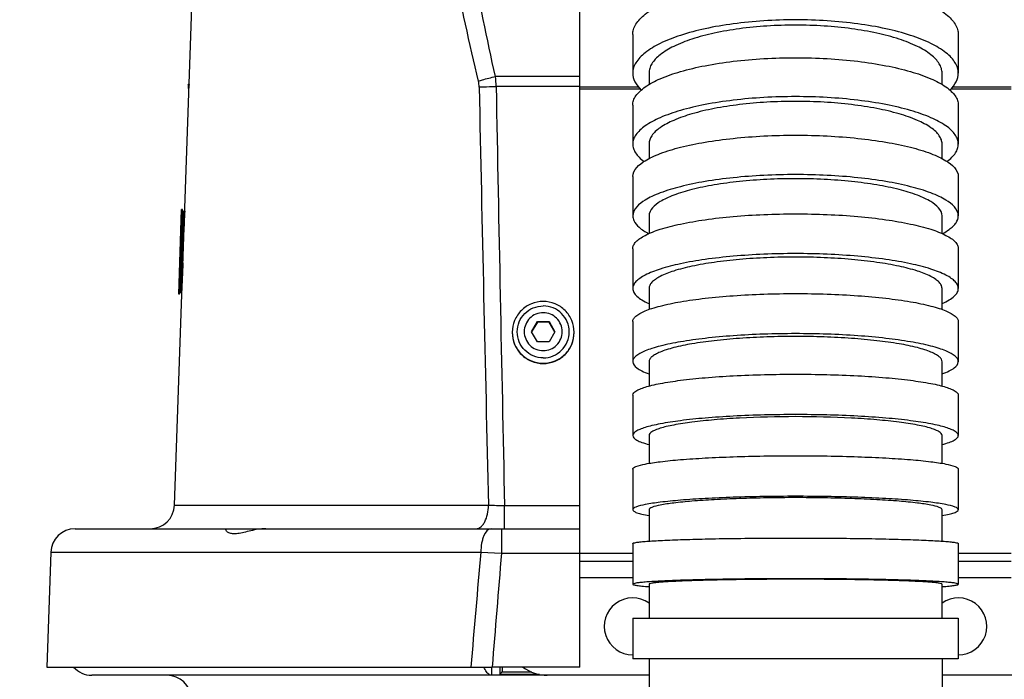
# Model space of a CAD drawing. Header units: millimetres. Extents: x 0 to 3360, y 0 to 2376.
# Tile 102 of 144: x 2813 to 2934, y 1096 to 1177. Entities that reach past the tile are written whole.
import ezdxf

# ---------------------------------------------------------------- set-up
doc = ezdxf.new("R2010")
doc.units = ezdxf.units.MM
doc.header["$LTSCALE"] = 184.8
doc.layers.get('0').update_dxf_attribs({"linetype": 'CONTINUOUS'})
for name, color, linetype in [('1_DESIGN', 7, 'CONTINUOUS'), ('ASSY', 7, 'CONTINUOUS'), ('AXIS', 7, 'CONTINUOUS'), ('CHAMFER', 7, 'CONTINUOUS'), ('DRIV_DIM', 7, 'CONTINUOUS'), ('ROUND', 7, 'CONTINUOUS')]:
    doc.layers.add(name, color=color, linetype=linetype)
doc.styles.get("Standard").update_dxf_attribs({"font": 'txt', "width": 0.8})
doc.dimstyles.new('DIMSTYLE_17', dxfattribs={"dimtxt": 19, "dimasz": 9, "dimexe": 2, "dimexo": 1.5, "dimgap": 4.75, "dimtad": 1, "dimdec": 1, "dimdsep": 46, "dimtxsty": 'STANDARD', "dimblk": 'OPEN', "dimblk1": 'OPEN', "dimblk2": 'OPEN', "dimcen": 0.09, "dimadec": 1, "dimazin": 2, "dimtp": 0.5, "dimtm": 0.5, "dimtfac": 1, "dimtdec": 1, "dimtofl": 0, "dimtmove": 0, "dimatfit": 3, "dimldrblk": 'OPEN', "dimfxl": 1, "dimtolj": 1, "dimarcsym": 0})

# ---------------------------------------------------------------- blocks, each defined once
blk = doc.blocks.new('_OPEN')
at = {"color": 0, "linetype": 'BYBLOCK'}
for p, q in [((0, 0), (-1, 0.333)), ((-1, -0.333), (0, 0)), ((-1, 0), (0, 0))]:
    blk.add_line(p, q, dxfattribs=at)
blk = doc.blocks.new('*D58')
at = {"layer": 'DRIV_DIM', "color": 2, "linetype": 'CONTINUOUS'}
for p, q in [((2854.57, 1287.02), (2712.42, 1287.02)), ((2714.42, 1287.02), (2714.42, 1181.22)), ((2714.42, 1075.41), (2714.42, 1181.22)), ((2906.56, 1075.41), (2712.42, 1075.41))]:
    blk.add_line(p, q, dxfattribs=at)
at = {"layer": 'DRIV_DIM', "color": 2, "linetype": 'CONTINUOUS', "xscale": 9, "yscale": 9, "zscale": 9}
for p, rotation in [((2714.42, 1287.02), 90), ((2714.42, 1075.41), 270)]:
    blk.add_blockref('_OPEN', p, dxfattribs=dict(at, rotation=rotation))

msp = doc.modelspace()

# ---------------------------------------------------------------- linework, layer by layer
at = {"color": 7, "linetype": 'CONTINUOUS'}
for p, q in [((2881.56189, 1168.33671), (2881.56189, 1287.02288)), ((2890.06138, 1169.98041), (2890.0613, 1168.57024)), ((2926.06248, 1168.57024), (2926.06241, 1169.98041)), ((2833.55104, 1168.58869), (2833.45092, 1168.58869)), ((2833.4519, 1168.57614), (2833.45092, 1168.58869)), ((2890.06106, 1161.26242), (2890.06106, 1159.47593)), ((2926.06272, 1159.47593), (2926.06272, 1161.26242)), ((2832.27677, 1142.81242), (2832.64091, 1153.24012)), ((2832.37683, 1142.81242), (2832.74097, 1153.24012)), ((2832.43562, 1143.02288), (2832.78486, 1153.02288)), ((2832.63333, 1153.02288), (2832.86777, 1153.02288)), ((2832.74097, 1153.24012), (2832.64091, 1153.24012)), ((2833.01036, 1153.02288), (2832.91025, 1153.02288)), ((2890.06129, 1152.44174), (2890.06142, 1150.26658)), ((2926.06237, 1150.26658), (2926.06249, 1152.44174)), ((2832.6708, 1151.23062), (2832.57074, 1151.23062)), ((2832.80069, 1150.50695), (2832.79521, 1150.29913)), ((2832.80248, 1150.57482), (2832.80069, 1150.50695)), ((2832.48678, 1143.02288), (2832.74098, 1150.30054)), ((2832.72934, 1149.8835), (2832.72462, 1149.71375)), ((2832.88468, 1150.294), (2832.88514, 1150.30422)), ((2832.59897, 1149.17359), (2832.49891, 1149.17359)), ((2832.71067, 1149.21127), (2832.70954, 1149.17053)), ((2832.76668, 1149.20998), (2832.76562, 1149.16924)), ((2832.53638, 1147.38133), (2832.43632, 1147.38133)), ((2832.66451, 1147.5325), (2832.66029, 1147.37797)), ((2832.67588, 1147.94829), (2832.67387, 1147.87512)), ((2832.51774, 1146.49839), (2832.51332, 1146.3572)), ((2832.61431, 1145.679), (2832.60866, 1145.46862)), ((2832.44677, 1144.81514), (2832.34671, 1144.81514)), ((2832.60866, 1145.46862), (2832.60814, 1145.44923)), ((2890.06176, 1143.52828), (2890.06178, 1140.95123)), ((2926.062, 1140.95123), (2926.06202, 1143.52828)), ((2832.37683, 1142.81242), (2832.27677, 1142.81242)), ((2832.38418, 1143.02288), (2832.28412, 1143.02288)), ((2832.41205, 1143.02288), (2832.66825, 1143.02288)), ((2890.06162, 1134.53332), (2890.06147, 1131.54085)), ((2926.06232, 1131.54085), (2926.06217, 1134.53332)), ((2890.06121, 1125.46988), (2890.06116, 1122.04904)), ((2926.06263, 1122.04904), (2926.06257, 1125.46988)), ((2890.06122, 1116.35326), (2890.06138, 1112.49181)), ((2926.0624, 1112.49181), (2926.06257, 1116.35326)), ((2819.55261, 1114.02288), (2838.06189, 1114.02288)), ((2838.06189, 1114.01586), (2838.06189, 1113.90779)), ((2838.07327, 1114.02288), (2870.65762, 1114.02288)), ((2890.06168, 1107.20113), (2890.06186, 1103.03376)), ((2926.06192, 1103.03376), (2926.06211, 1107.20113)), ((2890.06189, 1098.03376), (2890.06189, 1093.86528)), ((2926.06189, 1098.03376), (2926.06189, 1093.86528)), ((2881.56189, 1097.02288), (2870.79098, 1097.02288))]:
    msp.add_line(p, q, dxfattribs=at)
at = {"color": 9, "linetype": 'CONTINUOUS'}
for p, q in [((2881.56189, 1169.54984), (2871.18941, 1169.54984)), ((2881.56189, 1168.33671), (2871.27612, 1168.33671))]:
    msp.add_line(p, q, dxfattribs=at)
at = {"color": 7, "linetype": 'CONTINUOUS'}
msp.add_arc((2858.98868, 1170.5625), 25.51411, 184.4369385, 184.6055841, dxfattribs=at)
for centre, major_axis, ratio, start_param, end_param in [((3331.06189, 1037.70538), (0, 1464.29543), 0.341287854, 7.775147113, 7.776824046), ((3331.06189, 954.65951), (0, 1473.0443), 0.341286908, 1.43572379, 1.437222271), ((3331.06189, 954.68951), (0, 1472.74958), 0.341286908, 1.435717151, 1.437579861), ((3331.06189, 954.68951), (0, 1472.74958), 0.341286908, 1.437586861, 1.44074895), ((3331.06189, 1031.05405), (0, 1462.86374), 0.341784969, 1.489592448, 1.489937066), ((3331.06189, 1031.05405), (0, 1462.86374), 0.341784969, 1.489189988, 1.489476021), ((3331.06189, 1037.70538), (0, 1464.29543), 0.341287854, 7.777012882, 7.777758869), ((3331.06189, 1031.05405), (0, 1462.86374), 0.341784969, 1.489965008, 1.490803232), ((3331.06189, 1037.70538), (0, 1464.29543), 0.341287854, 1.494601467, 1.496992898), ((3331.06189, 1087.07266), (0, 974.2735), 0.512663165, 7.792041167, 7.792948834), ((3331.06189, 1031.05405), (0, 1462.86374), 0.341784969, 7.774379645, 7.775544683), ((3331.06189, 1031.05405), (0, 1462.86374), 0.341784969, 1.490853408, 1.49108837), ((3331.06189, 1087.07266), (0, 974.2735), 0.512663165, 7.793094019, 7.796522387), ((3331.06189, 948.16111), (0, 1471.28919), 0.341784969, 1.435461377, 1.437963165), ((3331.06189, 1031.05405), (0, 1462.86374), 0.341784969, 7.775702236, 7.777365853)]:
    msp.add_ellipse(centre, major_axis=major_axis, ratio=ratio, start_param=start_param, end_param=end_param, dxfattribs=at)
for points, knots in [([(2908.06189, 1175.87207), (2906.89073, 1175.87207), (2904.58775, 1175.7991), (2901.24568, 1175.47329), (2898.16193, 1174.94504), (2895.45029, 1174.23558), (2893.21087, 1173.37324), (2891.70713, 1172.50317), (2890.84352, 1171.73057), (2890.39959, 1171.16582), (2890.1248, 1170.58115), (2890.06139, 1170.17506), (2890.06138, 1169.98041)], [0, 0, 0, 0, 0.175887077, 0.345757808, 0.503912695, 0.645304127, 0.765953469, 0.863598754, 0.903975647, 0.939331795, 0.970766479, 1, 1, 1, 1]), ([(2926.06241, 1169.98041), (2926.0624, 1170.17506), (2925.99898, 1170.58115), (2925.72419, 1171.16582), (2925.28026, 1171.73057), (2924.41665, 1172.50317), (2922.91292, 1173.37324), (2920.67349, 1174.23558), (2917.96185, 1174.94504), (2914.87811, 1175.47329), (2911.53603, 1175.7991), (2909.23306, 1175.87207), (2908.06189, 1175.87207)], [0, 0, 0, 0, 0.029233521, 0.060668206, 0.096024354, 0.136401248, 0.234046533, 0.354695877, 0.496087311, 0.6542422, 0.824112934, 1, 1, 1, 1]), ([(2833.5253, 1167.80355), (2833.51827, 1167.86519), (2833.49026, 1168.12236), (2833.4672, 1168.38007), (2833.4519, 1168.57614)], [0, 0, 0, 0, 0.239800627, 1, 1, 1, 1]), ([(2908.06189, 1166.50715), (2906.89082, 1166.50715), (2904.58921, 1166.44226), (2901.24879, 1166.15253), (2898.16729, 1165.68289), (2895.45884, 1165.05282), (2893.22442, 1164.28782), (2891.7184, 1163.5161), (2890.84855, 1162.82536), (2890.40374, 1162.32394), (2890.12607, 1161.80262), (2890.06106, 1161.43619), (2890.06106, 1161.26242)], [0, 0, 0, 0, 0.178824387, 0.351375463, 0.511692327, 0.654452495, 0.77536933, 0.871803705, 0.910869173, 0.944383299, 0.973463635, 1, 1, 1, 1]), ([(2926.06272, 1161.26242), (2926.06272, 1161.43619), (2925.99771, 1161.80262), (2925.72005, 1162.32394), (2925.27524, 1162.82536), (2924.40539, 1163.5161), (2922.89937, 1164.28782), (2920.66495, 1165.05282), (2917.95649, 1165.68289), (2914.875, 1166.15253), (2911.53457, 1166.44226), (2909.23296, 1166.50715), (2908.06189, 1166.50715)], [0, 0, 0, 0, 0.026536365, 0.055616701, 0.089130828, 0.128196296, 0.224630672, 0.345547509, 0.488307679, 0.648624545, 0.821175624, 1, 1, 1, 1]), ([(2908.06189, 1157.00715), (2906.89094, 1157.00715), (2904.59067, 1156.95077), (2901.2518, 1156.69859), (2898.17278, 1156.29098), (2895.4668, 1155.74158), (2893.51311, 1155.16497), (2892.21458, 1154.62082), (2891.04816, 1154.01431), (2890.06126, 1153.18185), (2890.06129, 1152.44174)], [0, 0, 0, 0, 0.182647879, 0.358740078, 0.522029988, 0.666897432, 0.788724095, 0.839996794, 0.884556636, 1, 1, 1, 1]), ([(2926.06249, 1152.44174), (2926.06253, 1153.18185), (2925.07562, 1154.01431), (2923.90921, 1154.62082), (2922.61067, 1155.16497), (2920.65698, 1155.74158), (2917.951, 1156.29098), (2914.87199, 1156.69859), (2911.53311, 1156.95077), (2909.23284, 1157.00715), (2908.06189, 1157.00715)], [0, 0, 0, 0, 0.115443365, 0.160003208, 0.211275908, 0.333102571, 0.477970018, 0.64125993, 0.817352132, 1, 1, 1, 1]), ([(2908.06189, 1147.37958), (2906.89107, 1147.37958), (2904.59203, 1147.332), (2901.2548, 1147.11966), (2898.17762, 1146.77553), (2895.47571, 1146.31508), (2893.25171, 1145.75683), (2891.7448, 1145.19594), (2890.86272, 1144.68498), (2890.41829, 1144.32126), (2890.13315, 1143.93992), (2890.06176, 1143.65739), (2890.06176, 1143.52828)], [0, 0, 0, 0, 0.18483589, 0.362902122, 0.527731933, 0.673466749, 0.795203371, 0.889487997, 0.925975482, 0.955679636, 0.979618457, 1, 1, 1, 1]), ([(2926.06202, 1143.52828), (2926.06203, 1143.65739), (2925.99063, 1143.93992), (2925.70549, 1144.32126), (2925.26106, 1144.68498), (2924.37898, 1145.19594), (2922.87207, 1145.75683), (2920.64808, 1146.31508), (2917.94617, 1146.77553), (2914.86899, 1147.11966), (2911.53176, 1147.332), (2909.23271, 1147.37958), (2908.06189, 1147.37958)], [0, 0, 0, 0, 0.020381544, 0.044320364, 0.074024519, 0.110512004, 0.204796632, 0.326533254, 0.472268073, 0.637097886, 0.815164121, 1, 1, 1, 1]), ([(2908.06189, 1137.63363), (2906.89117, 1137.63363), (2904.59314, 1137.59537), (2901.25731, 1137.42448), (2898.18161, 1137.14801), (2895.4836, 1136.77723), (2893.52442, 1136.38437), (2892.229, 1136.01851), (2891.47189, 1135.74861), (2890.87056, 1135.46866), (2890.42855, 1135.17902), (2890.13979, 1134.87676), (2890.06162, 1134.63866), (2890.06162, 1134.53332)], [0, 0, 0, 0, 0.187775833, 0.36855509, 0.535639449, 0.682923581, 0.805214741, 0.855733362, 0.898707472, 0.934019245, 0.961868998, 0.98310482, 1, 1, 1, 1]), ([(2926.06217, 1134.53332), (2926.06216, 1134.63866), (2925.984, 1134.87676), (2925.69523, 1135.17902), (2925.25322, 1135.46866), (2924.6519, 1135.74861), (2923.89479, 1136.01851), (2922.59936, 1136.38437), (2920.64019, 1136.77723), (2917.94217, 1137.14801), (2914.86647, 1137.42448), (2911.53065, 1137.59537), (2909.23261, 1137.63363), (2908.06189, 1137.63363)], [0, 0, 0, 0, 0.01689518, 0.038131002, 0.065980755, 0.101292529, 0.14426664, 0.194785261, 0.317076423, 0.464360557, 0.631444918, 0.812224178, 1, 1, 1, 1]), ([(2908.06189, 1127.78045), (2905.76498, 1127.78045), (2902.42707, 1127.70244), (2898.18503, 1127.41895), (2895.48895, 1127.14264), (2893.53075, 1126.85099), (2892.23183, 1126.57708), (2891.47882, 1126.3788), (2890.87345, 1126.16579), (2890.3869, 1125.93768), (2890.06122, 1125.65927), (2890.06121, 1125.46988)], [0, 0, 0, 0, 0.374233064, 0.543645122, 0.692608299, 0.815665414, 0.866106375, 0.908609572, 0.942947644, 0.969141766, 1, 1, 1, 1]), ([(2926.06257, 1125.46988), (2926.06257, 1125.65927), (2925.73688, 1125.93768), (2925.25034, 1126.16579), (2924.64496, 1126.3788), (2923.89195, 1126.57708), (2922.59304, 1126.85099), (2920.63484, 1127.14264), (2917.93875, 1127.41895), (2913.69671, 1127.70244), (2910.35881, 1127.78045), (2908.06189, 1127.78045)], [0, 0, 0, 0, 0.030858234, 0.057052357, 0.091390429, 0.133893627, 0.184334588, 0.307391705, 0.456354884, 0.625766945, 1, 1, 1, 1]), ([(2908.06189, 1117.83385), (2906.89127, 1117.83385), (2904.59465, 1117.81559), (2901.26065, 1117.73413), (2898.18736, 1117.60208), (2895.49408, 1117.42614), (2893.27904, 1117.21275), (2891.63598, 1116.98005), (2890.6356, 1116.74639), (2890.17593, 1116.54534), (2890.06121, 1116.4096), (2890.06122, 1116.35326)], [0, 0, 0, 0, 0.19297627, 0.378587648, 0.549760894, 0.699992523, 0.823621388, 0.916104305, 0.974425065, 0.990711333, 1, 1, 1, 1]), ([(2926.06257, 1116.35326), (2926.06257, 1116.4096), (2925.94786, 1116.54534), (2925.48818, 1116.74639), (2924.4878, 1116.98005), (2922.84474, 1117.21275), (2920.6297, 1117.42614), (2917.93642, 1117.60208), (2914.86313, 1117.73413), (2911.52914, 1117.81559), (2909.23251, 1117.83385), (2908.06189, 1117.83385)], [0, 0, 0, 0, 0.009288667, 0.025574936, 0.083895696, 0.176378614, 0.300007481, 0.450239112, 0.62141236, 0.807023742, 1, 1, 1, 1]), ([(2842.97593, 1114.02288), (2842.35357, 1114.02288), (2841.44773, 1113.84859), (2840.31934, 1113.56219), (2839.5807, 1113.40657), (2838.95278, 1113.37012), (2838.47085, 1113.48122), (2838.17745, 1113.66486), (2838.06189, 1113.83601), (2838.06189, 1113.90779)], [0, 0, 0, 0, 0.361461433, 0.529013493, 0.677457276, 0.799180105, 0.89190162, 0.958306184, 1, 1, 1, 1]), ([(2838.06189, 1114.01586), (2838.06189, 1114.01783), (2838.06493, 1114.0228), (2838.07036, 1114.02288), (2838.07327, 1114.02288)], [0, 0, 0, 0, 0.404095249, 1, 1, 1, 1]), ([(2908.06189, 1107.81091), (2906.89133, 1107.81091), (2904.59513, 1107.80339), (2901.26158, 1107.76984), (2898.18931, 1107.71549), (2895.84732, 1107.6525), (2894.19201, 1107.59131), (2893.14308, 1107.54404), (2892.23759, 1107.49369), (2891.48496, 1107.44131), (2890.89022, 1107.38667), (2890.46377, 1107.33395), (2890.20687, 1107.28237), (2890.09328, 1107.2422), (2890.06168, 1107.21345), (2890.06168, 1107.20113)], [0, 0, 0, 0, 0.194636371, 0.381800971, 0.554312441, 0.705553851, 0.771349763, 0.829733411, 0.880147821, 0.922115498, 0.955246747, 0.979252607, 0.993988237, 0.997951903, 1, 1, 1, 1]), ([(2926.06211, 1107.20113), (2926.06211, 1107.21345), (2926.0305, 1107.2422), (2925.91691, 1107.28237), (2925.66001, 1107.33395), (2925.23357, 1107.38667), (2924.63883, 1107.44131), (2923.8862, 1107.49369), (2922.9807, 1107.54404), (2921.93177, 1107.59131), (2920.27646, 1107.6525), (2917.93447, 1107.71549), (2914.86221, 1107.76984), (2911.52866, 1107.80339), (2909.23246, 1107.81091), (2908.06189, 1107.81091)], [0, 0, 0, 0, 0.002048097, 0.006011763, 0.020747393, 0.044753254, 0.077884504, 0.119852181, 0.170266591, 0.228650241, 0.294446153, 0.445687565, 0.618199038, 0.805363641, 1, 1, 1, 1])]:
    msp.add_open_spline(points, degree=3, knots=knots, dxfattribs=at)
at = {"layer": '1_DESIGN', "color": 7, "linetype": 'CONTINUOUS'}
for p, q in [((2875.61852, 1138.21728), (2876.3402, 1139.46556)), ((2876.3402, 1139.39753), (2875.63818, 1138.18326)), ((2876.3402, 1139.46556), (2876.3402, 1139.39753)), ((2876.3402, 1139.46556), (2877.78358, 1139.46556)), ((2877.78358, 1139.39753), (2876.3402, 1139.39753)), ((2877.78358, 1139.46556), (2877.78358, 1139.39753)), ((2877.78358, 1139.46556), (2878.50527, 1138.21728)), ((2878.4856, 1138.18326), (2877.78358, 1139.39753)), ((2876.3402, 1136.96899), (2875.61852, 1138.21728)), ((2878.50527, 1138.21728), (2877.78358, 1136.96899)), ((2877.78358, 1136.96899), (2876.3402, 1136.96899))]:
    msp.add_line(p, q, dxfattribs=at)
for points, knots in [([(2877.06189, 1141.93531), (2876.56769, 1141.93531), (2875.56867, 1141.73792), (2874.30562, 1140.8936), (2873.45974, 1139.63226), (2873.26189, 1138.63409), (2873.26189, 1138.14052)], [0, 0, 0, 0, 0.250158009, 0.500223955, 0.750158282, 1, 1, 1, 1]), ([(2880.86189, 1138.14052), (2880.86189, 1138.63409), (2880.66405, 1139.63226), (2879.81816, 1140.8936), (2878.55511, 1141.73792), (2877.55609, 1141.93531), (2877.06189, 1141.93531)], [0, 0, 0, 0, 0.249841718, 0.499776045, 0.749841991, 1, 1, 1, 1]), ([(2873.26189, 1138.14052), (2873.26189, 1137.64694), (2873.45974, 1136.64878), (2874.30562, 1135.38743), (2875.56867, 1134.54311), (2876.56769, 1134.34572), (2877.06189, 1134.34572)], [0, 0, 0, 0, 0.249841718, 0.499776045, 0.749841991, 1, 1, 1, 1]), ([(2877.06189, 1134.34572), (2877.55609, 1134.34572), (2878.55511, 1134.54311), (2879.81816, 1135.38743), (2880.66405, 1136.64878), (2880.86189, 1137.64694), (2880.86189, 1138.14052)], [0, 0, 0, 0, 0.250158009, 0.500223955, 0.750158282, 1, 1, 1, 1])]:
    msp.add_open_spline(points, degree=3, knots=knots, dxfattribs=at)
at = {"layer": '1_DESIGN', "color": 9, "linetype": 'CONTINUOUS'}
for points, knots in [([(2877.06189, 1135.00569), (2876.64647, 1135.00569), (2875.80672, 1135.17171), (2874.745, 1135.881), (2874.03397, 1136.94283), (2873.78452, 1138.19554), (2874.03397, 1139.44826), (2874.745, 1140.51008), (2875.80672, 1141.21937), (2876.64647, 1141.3854), (2877.06189, 1141.3854)], [0, 0, 0, 0, 0.125078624, 0.250111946, 0.375079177, 0.5, 0.624920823, 0.749888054, 0.874921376, 1, 1, 1, 1]), ([(2877.06189, 1135.00569), (2877.47731, 1135.00569), (2878.31707, 1135.17171), (2879.37878, 1135.881), (2880.08981, 1136.94283), (2880.33926, 1138.19554), (2880.08981, 1139.44826), (2879.37878, 1140.51008), (2878.31707, 1141.21937), (2877.47731, 1141.3854), (2877.06189, 1141.3854)], [0, 0, 0, 0, 0.125078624, 0.250111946, 0.375079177, 0.5, 0.624920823, 0.749888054, 0.874921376, 1, 1, 1, 1]), ([(2877.06189, 1140.54741), (2876.75844, 1140.54741), (2876.14501, 1140.42613), (2875.36944, 1139.90801), (2874.85004, 1139.13237), (2874.66784, 1138.21728), (2874.85004, 1137.30219), (2875.36944, 1136.52654), (2876.14501, 1136.00842), (2876.75844, 1135.88714), (2877.06189, 1135.88714)], [0, 0, 0, 0, 0.125078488, 0.250111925, 0.375079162, 0.5, 0.624920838, 0.749888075, 0.874921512, 1, 1, 1, 1]), ([(2877.06189, 1135.88714), (2877.36535, 1135.88714), (2877.97878, 1136.00842), (2878.75434, 1136.52654), (2879.27374, 1137.30219), (2879.45595, 1138.21728), (2879.27374, 1139.13237), (2878.75434, 1139.90801), (2877.97878, 1140.42613), (2877.36535, 1140.54741), (2877.06189, 1140.54741)], [0, 0, 0, 0, 0.125078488, 0.250111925, 0.375079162, 0.5, 0.624920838, 0.749888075, 0.874921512, 1, 1, 1, 1])]:
    msp.add_open_spline(points, degree=3, knots=knots, dxfattribs=at)
at = {"layer": 'ASSY', "color": 7, "linetype": 'CONTINUOUS'}
for centre, start, end in [((2888.06189, 1102.02288), 55.0721444, 270), ((2928.06189, 1102.02288), 270, 124.9278556)]:
    msp.add_arc(centre, 3.5, start, end, dxfattribs=at)
for points, knots in [([(2873.2619, 1138.10214), (2873.2619, 1137.60856), (2873.45974, 1136.6104), (2874.30562, 1135.34905), (2875.56867, 1134.50473), (2876.56769, 1134.30734), (2877.06189, 1134.30734)], [0, 0, 0, 0, 0.2498415, 0.499775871, 0.749841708, 1, 1, 1, 1]), ([(2877.06189, 1134.30734), (2877.55609, 1134.30734), (2878.55511, 1134.50473), (2879.81817, 1135.34905), (2880.66405, 1136.6104), (2880.86189, 1137.60856), (2880.86189, 1138.10214)], [0, 0, 0, 0, 0.250158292, 0.500224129, 0.7501585, 1, 1, 1, 1])]:
    msp.add_open_spline(points, degree=3, knots=knots, dxfattribs=at)
at = {"layer": 'AXIS', "color": 7, "linetype": 'CONTINUOUS'}
for p, q in [((2888.06189, 1174.70487), (2888.06189, 1169.98029)), ((2928.06189, 1174.70487), (2928.06189, 1169.98029)), ((2888.06189, 1166.04547), (2888.06189, 1161.26241)), ((2928.06189, 1166.04547), (2928.06189, 1161.26241)), ((2888.06189, 1157.27831), (2888.06189, 1152.4418)), ((2928.06189, 1157.27831), (2928.06189, 1152.4418)), ((2888.06189, 1148.41253), (2888.06189, 1143.52831)), ((2928.06189, 1148.41253), (2928.06189, 1143.52831)), ((2888.06189, 1139.45857), (2888.06189, 1134.5333)), ((2928.06189, 1139.45857), (2928.06189, 1134.5333)), ((2888.06189, 1130.4285), (2888.06189, 1125.46987)), ((2928.06189, 1130.4285), (2928.06189, 1125.46987)), ((2888.06189, 1121.33632), (2888.06189, 1116.35326)), ((2928.06189, 1121.33632), (2928.06189, 1116.35326)), ((2888.06189, 1112.19826), (2888.06189, 1107.20113)), ((2928.06189, 1112.19826), (2928.06189, 1107.20113)), ((2888.06189, 1103.03376), (2888.06189, 1098.03376)), ((2888.06189, 1103.03376), (2928.06189, 1103.03376)), ((2928.06189, 1103.03376), (2928.06189, 1098.03376)), ((2928.06189, 1098.03376), (2888.06189, 1098.03376))]:
    msp.add_line(p, q, dxfattribs=at)
for points, knots in [([(2888.06189, 1174.70487), (2888.06189, 1174.92115), (2888.13232, 1175.37235), (2888.4376, 1176.02198), (2888.93081, 1176.64948), (2889.89032, 1177.50792), (2891.56106, 1178.47467), (2894.04923, 1179.43283), (2897.06209, 1180.22113), (2900.48841, 1180.80809), (2904.20178, 1181.17011), (2906.76061, 1181.25118), (2908.06189, 1181.25118)], [0, 0, 0, 0, 0.029233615, 0.060667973, 0.09602355, 0.136399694, 0.234043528, 0.354691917, 0.496083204, 0.654238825, 0.82411102, 1, 1, 1, 1]), ([(2908.06189, 1181.25118), (2909.36317, 1181.25118), (2911.922, 1181.17011), (2915.63537, 1180.80809), (2919.0617, 1180.22113), (2922.07456, 1179.43283), (2924.56272, 1178.47467), (2926.23347, 1177.50792), (2927.19297, 1176.64948), (2927.68618, 1176.02198), (2927.99146, 1175.37235), (2928.06189, 1174.92115), (2928.06189, 1174.70487)], [0, 0, 0, 0, 0.17588898, 0.345761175, 0.503916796, 0.645308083, 0.765956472, 0.863600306, 0.90397645, 0.939332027, 0.970766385, 1, 1, 1, 1]), ([(2908.06189, 1176.52661), (2906.76061, 1176.52661), (2904.20178, 1176.44553), (2900.48841, 1176.08351), (2897.06209, 1175.49656), (2894.04923, 1174.70826), (2891.56106, 1173.75009), (2889.89032, 1172.78335), (2888.93081, 1171.92491), (2888.4376, 1171.2974), (2888.13232, 1170.64778), (2888.06189, 1170.19657), (2888.06189, 1169.98029)], [0, 0, 0, 0, 0.17588898, 0.345761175, 0.503916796, 0.645308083, 0.765956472, 0.863600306, 0.90397645, 0.939332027, 0.970766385, 1, 1, 1, 1]), ([(2928.06189, 1169.98029), (2928.06189, 1170.19657), (2927.99146, 1170.64778), (2927.68618, 1171.2974), (2927.19297, 1171.92491), (2926.23347, 1172.78335), (2924.56272, 1173.75009), (2922.07456, 1174.70826), (2919.0617, 1175.49656), (2915.63537, 1176.08351), (2911.922, 1176.44553), (2909.36317, 1176.52661), (2908.06189, 1176.52661)], [0, 0, 0, 0, 0.029233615, 0.060667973, 0.09602355, 0.136399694, 0.234043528, 0.354691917, 0.496083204, 0.654238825, 0.82411102, 1, 1, 1, 1]), ([(2888.06189, 1166.04547), (2888.06189, 1166.23855), (2888.13412, 1166.64567), (2888.44262, 1167.2249), (2888.93681, 1167.78201), (2889.90325, 1168.54948), (2891.57651, 1169.40692), (2894.05907, 1170.25691), (2897.06831, 1170.95697), (2900.49206, 1171.47879), (2904.2035, 1171.80071), (2906.76075, 1171.87281), (2908.06189, 1171.87281)], [0, 0, 0, 0, 0.026536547, 0.055616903, 0.089130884, 0.128195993, 0.224629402, 0.345545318, 0.488305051, 0.648622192, 0.821174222, 1, 1, 1, 1]), ([(2908.06189, 1171.87281), (2909.36303, 1171.87281), (2911.92028, 1171.80071), (2915.63173, 1171.47879), (2919.05547, 1170.95697), (2922.06472, 1170.25691), (2924.54727, 1169.40692), (2926.22053, 1168.54948), (2927.18697, 1167.78201), (2927.68117, 1167.2249), (2927.98966, 1166.64567), (2928.06189, 1166.23855), (2928.06189, 1166.04547)], [0, 0, 0, 0, 0.178825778, 0.351377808, 0.51169495, 0.654454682, 0.775370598, 0.871804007, 0.910869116, 0.944383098, 0.973463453, 1, 1, 1, 1]), ([(2888.06189, 1169.98029), (2888.06189, 1169.61794), (2888.28009, 1168.82143), (2888.79355, 1168.19753), (2889.10106, 1167.89761)], [0, 0, 0, 0, 0.457573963, 1, 1, 1, 1]), ([(2927.02273, 1167.89761), (2927.33023, 1168.19753), (2927.84369, 1168.82143), (2928.06189, 1169.61794), (2928.06189, 1169.98029)], [0, 0, 0, 0, 0.542426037, 1, 1, 1, 1]), ([(2908.06189, 1167.08975), (2906.76075, 1167.08975), (2904.2035, 1167.01765), (2900.49206, 1166.69573), (2897.06831, 1166.17391), (2894.05907, 1165.47385), (2891.57651, 1164.62386), (2889.90325, 1163.76642), (2888.93681, 1162.99896), (2888.44262, 1162.44184), (2888.13412, 1161.86261), (2888.06189, 1161.45549), (2888.06189, 1161.26241)], [0, 0, 0, 0, 0.178825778, 0.351377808, 0.51169495, 0.654454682, 0.775370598, 0.871804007, 0.910869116, 0.944383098, 0.973463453, 1, 1, 1, 1]), ([(2928.06189, 1161.26241), (2928.06189, 1161.45549), (2927.98966, 1161.86261), (2927.68117, 1162.44184), (2927.18697, 1162.99896), (2926.22053, 1163.76642), (2924.54727, 1164.62386), (2922.06472, 1165.47385), (2919.05547, 1166.17391), (2915.63173, 1166.69573), (2911.92028, 1167.01765), (2909.36303, 1167.08975), (2908.06189, 1167.08975)], [0, 0, 0, 0, 0.026536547, 0.055616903, 0.089130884, 0.128195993, 0.224629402, 0.345545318, 0.488305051, 0.648622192, 0.821174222, 1, 1, 1, 1]), ([(2888.06189, 1157.27831), (2888.06189, 1158.10063), (2889.15842, 1159.02554), (2890.4544, 1159.69942), (2891.89716, 1160.30401), (2894.06785, 1160.94467), (2897.07438, 1161.5551), (2900.49538, 1162.00799), (2904.20511, 1162.28818), (2906.76088, 1162.35083), (2908.06189, 1162.35083)], [0, 0, 0, 0, 0.115444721, 0.160004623, 0.211277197, 0.333103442, 0.477970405, 0.641259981, 0.817352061, 1, 1, 1, 1]), ([(2908.06189, 1162.35083), (2909.3629, 1162.35083), (2911.91867, 1162.28818), (2915.6284, 1162.00799), (2919.04941, 1161.5551), (2922.05593, 1160.94467), (2924.22662, 1160.30401), (2925.66938, 1159.69942), (2926.96537, 1159.02554), (2928.06189, 1158.10063), (2928.06189, 1157.27831)], [0, 0, 0, 0, 0.182647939, 0.358740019, 0.522029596, 0.666896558, 0.788722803, 0.839995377, 0.884555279, 1, 1, 1, 1]), ([(2888.06189, 1161.26241), (2888.06189, 1161.07837), (2888.12701, 1160.69193), (2888.40692, 1160.13887), (2888.85712, 1159.60526), (2889.23696, 1159.28714), (2889.44966, 1159.12956)], [0, 0, 0, 0, 0.20969401, 0.437815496, 0.698377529, 1, 1, 1, 1]), ([(2926.67412, 1159.12956), (2926.88683, 1159.28714), (2927.26667, 1159.60526), (2927.71686, 1160.13887), (2927.99677, 1160.69193), (2928.06189, 1161.07837), (2928.06189, 1161.26241)], [0, 0, 0, 0, 0.301622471, 0.562184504, 0.79030599, 1, 1, 1, 1]), ([(2908.06189, 1157.51432), (2906.76088, 1157.51432), (2904.20511, 1157.45167), (2900.49538, 1157.17147), (2897.07438, 1156.71859), (2894.06785, 1156.10816), (2891.89716, 1155.4675), (2890.4544, 1154.86291), (2889.15842, 1154.18903), (2888.06189, 1153.26412), (2888.06189, 1152.4418)], [0, 0, 0, 0, 0.182647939, 0.358740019, 0.522029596, 0.666896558, 0.788722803, 0.839995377, 0.884555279, 1, 1, 1, 1]), ([(2928.06189, 1152.4418), (2928.06189, 1153.26412), (2926.96537, 1154.18903), (2925.66938, 1154.86291), (2924.22662, 1155.4675), (2922.05593, 1156.10816), (2919.04941, 1156.71859), (2915.6284, 1157.17147), (2911.91867, 1157.45167), (2909.3629, 1157.51432), (2908.06189, 1157.51432)], [0, 0, 0, 0, 0.115444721, 0.160004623, 0.211277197, 0.333103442, 0.477970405, 0.641259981, 0.817352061, 1, 1, 1, 1]), ([(2888.06189, 1148.41253), (2888.06189, 1148.55598), (2888.14123, 1148.86989), (2888.45806, 1149.2936), (2888.95187, 1149.69773), (2889.93196, 1150.26545), (2891.6063, 1150.88866), (2894.07739, 1151.50892), (2897.07948, 1152.02053), (2900.49854, 1152.40289), (2904.20653, 1152.63882), (2906.761, 1152.69168), (2908.06189, 1152.69168)], [0, 0, 0, 0, 0.020381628, 0.044320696, 0.07402517, 0.11051291, 0.204797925, 0.326534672, 0.472269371, 0.637098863, 0.815164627, 1, 1, 1, 1]), ([(2888.06189, 1152.4418), (2888.06189, 1152.24918), (2888.1946, 1151.70192), (2888.89368, 1150.91431), (2889.59832, 1150.47651), (2890.01786, 1150.25395)], [0, 0, 0, 0, 0.189065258, 0.533839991, 1, 1, 1, 1]), ([(2908.06189, 1152.69168), (2909.36279, 1152.69168), (2911.91725, 1152.63882), (2915.62525, 1152.40289), (2919.0443, 1152.02053), (2922.04639, 1151.50892), (2924.51748, 1150.88866), (2926.19182, 1150.26545), (2927.17191, 1149.69773), (2927.66573, 1149.2936), (2927.98256, 1148.86989), (2928.06189, 1148.55598), (2928.06189, 1148.41253)], [0, 0, 0, 0, 0.184835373, 0.362901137, 0.527730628, 0.673465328, 0.795202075, 0.88948709, 0.92597483, 0.955679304, 0.979618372, 1, 1, 1, 1]), ([(2926.10593, 1150.25395), (2926.39919, 1150.40953), (2926.86631, 1150.68855), (2927.42601, 1151.15072), (2927.8778, 1151.66804), (2928.06189, 1152.14538), (2928.06189, 1152.4418)], [0, 0, 0, 0, 0.325854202, 0.532124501, 0.709051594, 1, 1, 1, 1]), ([(2908.06189, 1147.80747), (2906.761, 1147.80747), (2904.20653, 1147.75461), (2900.49854, 1147.51867), (2897.07948, 1147.13632), (2894.07739, 1146.62471), (2891.6063, 1146.00444), (2889.93196, 1145.38123), (2888.95187, 1144.81351), (2888.45806, 1144.40938), (2888.14123, 1143.98568), (2888.06189, 1143.67176), (2888.06189, 1143.52831)], [0, 0, 0, 0, 0.184835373, 0.362901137, 0.527730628, 0.673465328, 0.795202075, 0.88948709, 0.92597483, 0.955679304, 0.979618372, 1, 1, 1, 1]), ([(2928.06189, 1143.52831), (2928.06189, 1143.67176), (2927.98256, 1143.98568), (2927.66573, 1144.40938), (2927.17191, 1144.81351), (2926.19182, 1145.38123), (2924.51748, 1146.00444), (2922.04639, 1146.62471), (2919.0443, 1147.13632), (2915.62525, 1147.51867), (2911.91725, 1147.75461), (2909.36279, 1147.80747), (2908.06189, 1147.80747)], [0, 0, 0, 0, 0.020381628, 0.044320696, 0.07402517, 0.11051291, 0.204797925, 0.326534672, 0.472269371, 0.637098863, 0.815164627, 1, 1, 1, 1]), ([(2888.06189, 1143.52831), (2888.06189, 1143.36324), (2888.17087, 1142.99524), (2888.58726, 1142.51669), (2889.22749, 1142.0628), (2889.7475, 1141.80276), (2890.04165, 1141.67204)], [0, 0, 0, 0, 0.174502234, 0.387308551, 0.659730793, 1, 1, 1, 1]), ([(2926.08213, 1141.67204), (2926.37628, 1141.80276), (2926.89629, 1142.0628), (2927.53652, 1142.51669), (2927.95291, 1142.99524), (2928.06189, 1143.36324), (2928.06189, 1143.52831)], [0, 0, 0, 0, 0.340269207, 0.612691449, 0.825497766, 1, 1, 1, 1]), ([(2888.06189, 1139.45857), (2888.06189, 1139.57561), (2888.14873, 1139.84017), (2888.46956, 1140.17601), (2888.96066, 1140.49783), (2889.62878, 1140.80888), (2890.46999, 1141.10877), (2891.90932, 1141.51528), (2894.08615, 1141.95179), (2897.0839, 1142.36377), (2900.50131, 1142.67097), (2904.20775, 1142.86085), (2906.7611, 1142.90335), (2908.06189, 1142.90335)], [0, 0, 0, 0, 0.016895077, 0.038130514, 0.06597981, 0.101291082, 0.144264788, 0.194783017, 0.317073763, 0.464357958, 0.631442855, 0.812223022, 1, 1, 1, 1]), ([(2908.06189, 1142.90335), (2909.36268, 1142.90335), (2911.91603, 1142.86085), (2915.62247, 1142.67097), (2919.03988, 1142.36377), (2922.03764, 1141.95179), (2924.21446, 1141.51528), (2925.65379, 1141.10877), (2926.495, 1140.80888), (2927.16312, 1140.49783), (2927.65422, 1140.17601), (2927.97505, 1139.84017), (2928.06189, 1139.57561), (2928.06189, 1139.45857)], [0, 0, 0, 0, 0.187776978, 0.368557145, 0.535642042, 0.682926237, 0.805216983, 0.855735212, 0.898708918, 0.93402019, 0.961869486, 0.983104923, 1, 1, 1, 1]), ([(2908.06189, 1137.97807), (2906.7611, 1137.97807), (2904.20775, 1137.93557), (2900.50131, 1137.74569), (2897.0839, 1137.4385), (2894.08615, 1137.02652), (2891.90932, 1136.59), (2890.46999, 1136.1835), (2889.62878, 1135.88361), (2888.96066, 1135.57255), (2888.46956, 1135.25073), (2888.14873, 1134.91489), (2888.06189, 1134.65033), (2888.06189, 1134.5333)], [0, 0, 0, 0, 0.187776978, 0.368557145, 0.535642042, 0.682926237, 0.805216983, 0.855735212, 0.898708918, 0.93402019, 0.961869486, 0.983104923, 1, 1, 1, 1]), ([(2928.06189, 1134.5333), (2928.06189, 1134.65033), (2927.97505, 1134.91489), (2927.65422, 1135.25073), (2927.16312, 1135.57255), (2926.495, 1135.88361), (2925.65379, 1136.1835), (2924.21446, 1136.59), (2922.03764, 1137.02652), (2919.03988, 1137.4385), (2915.62247, 1137.74569), (2911.91603, 1137.93557), (2909.36268, 1137.97807), (2908.06189, 1137.97807)], [0, 0, 0, 0, 0.016895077, 0.038130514, 0.06597981, 0.101291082, 0.144264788, 0.194783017, 0.317073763, 0.464357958, 0.631442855, 0.812223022, 1, 1, 1, 1]), ([(2888.06189, 1134.5333), (2888.06189, 1134.22808), (2888.5038, 1133.75419), (2889.23297, 1133.35529), (2889.74984, 1133.14337), (2890.04143, 1133.03905)], [0, 0, 0, 0, 0.356593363, 0.638180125, 1, 1, 1, 1]), ([(2926.08235, 1133.03905), (2926.37394, 1133.14337), (2926.89081, 1133.35529), (2927.61998, 1133.75419), (2928.06189, 1134.22808), (2928.06189, 1134.5333)], [0, 0, 0, 0, 0.361819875, 0.643406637, 1, 1, 1, 1]), ([(2888.06189, 1130.4285), (2888.06189, 1130.63894), (2888.42374, 1130.94827), (2888.96431, 1131.20173), (2889.63691, 1131.4384), (2890.47354, 1131.6587), (2891.91671, 1131.96304), (2894.0924, 1132.28709), (2897.08793, 1132.5941), (2901.80116, 1132.90908), (2905.50984, 1132.99577), (2908.06189, 1132.99577)], [0, 0, 0, 0, 0.030857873, 0.05705153, 0.091388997, 0.133891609, 0.184331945, 0.307388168, 0.456351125, 0.62576379, 1, 1, 1, 1]), ([(2908.06189, 1132.99577), (2910.61395, 1132.99577), (2914.32262, 1132.90908), (2919.03585, 1132.5941), (2922.03139, 1132.28709), (2924.20707, 1131.96304), (2925.65024, 1131.6587), (2926.48687, 1131.4384), (2927.15947, 1131.20173), (2927.70005, 1130.94827), (2928.06189, 1130.63894), (2928.06189, 1130.4285)], [0, 0, 0, 0, 0.37423621, 0.543648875, 0.692611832, 0.815668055, 0.866108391, 0.908611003, 0.94294847, 0.969142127, 1, 1, 1, 1]), ([(2908.06189, 1128.03713), (2905.50984, 1128.03713), (2901.80116, 1127.95045), (2897.08793, 1127.63547), (2894.0924, 1127.32846), (2891.91671, 1127.0044), (2890.47354, 1126.70006), (2889.63691, 1126.47976), (2888.96431, 1126.24309), (2888.42374, 1125.98963), (2888.06189, 1125.6803), (2888.06189, 1125.46987)], [0, 0, 0, 0, 0.37423621, 0.543648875, 0.692611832, 0.815668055, 0.866108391, 0.908611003, 0.94294847, 0.969142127, 1, 1, 1, 1]), ([(2928.06189, 1125.46987), (2928.06189, 1125.6803), (2927.70005, 1125.98963), (2927.15947, 1126.24309), (2926.48687, 1126.47976), (2925.65024, 1126.70006), (2924.20707, 1127.0044), (2922.03139, 1127.32846), (2919.03585, 1127.63547), (2914.32262, 1127.95045), (2910.61395, 1128.03713), (2908.06189, 1128.03713)], [0, 0, 0, 0, 0.030857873, 0.05705153, 0.091388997, 0.133891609, 0.184331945, 0.307388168, 0.456351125, 0.62576379, 1, 1, 1, 1]), ([(2888.06189, 1125.46987), (2888.06189, 1125.36533), (2888.20271, 1125.11486), (2888.61754, 1124.85209), (2889.24684, 1124.58267), (2889.75189, 1124.43347), (2890.0411, 1124.35635)], [0, 0, 0, 0, 0.132807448, 0.332081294, 0.619741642, 1, 1, 1, 1]), ([(2926.08269, 1124.35635), (2926.3719, 1124.43347), (2926.87695, 1124.58267), (2927.50624, 1124.85209), (2927.92107, 1125.11486), (2928.06189, 1125.36533), (2928.06189, 1125.46987)], [0, 0, 0, 0, 0.380258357, 0.667918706, 0.867192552, 1, 1, 1, 1]), ([(2888.06189, 1121.33632), (2888.06189, 1121.39892), (2888.18934, 1121.54974), (2888.70007, 1121.77312), (2889.81155, 1122.03273), (2891.63709, 1122.29129), (2894.09814, 1122.52838), (2897.09055, 1122.72387), (2900.5052, 1122.87059), (2904.20951, 1122.9611), (2906.76124, 1122.98139), (2908.06189, 1122.98139)], [0, 0, 0, 0, 0.009288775, 0.025574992, 0.08389516, 0.176377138, 0.30000516, 0.450236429, 0.621409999, 0.807022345, 1, 1, 1, 1]), ([(2908.06189, 1122.98139), (2909.36254, 1122.98139), (2911.91427, 1122.9611), (2915.61859, 1122.87059), (2919.03323, 1122.72387), (2922.02565, 1122.52838), (2924.4867, 1122.29129), (2926.31223, 1122.03273), (2927.42371, 1121.77312), (2927.93444, 1121.54974), (2928.06189, 1121.39892), (2928.06189, 1121.33632)], [0, 0, 0, 0, 0.192977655, 0.378590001, 0.549763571, 0.69999484, 0.823622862, 0.916104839, 0.974425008, 0.990711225, 1, 1, 1, 1]), ([(2908.06189, 1117.99833), (2906.76124, 1117.99833), (2904.20951, 1117.97804), (2900.5052, 1117.88753), (2897.09055, 1117.74081), (2894.09814, 1117.54532), (2891.63709, 1117.30823), (2889.81155, 1117.04968), (2888.70007, 1116.79006), (2888.18934, 1116.56668), (2888.06189, 1116.41587), (2888.06189, 1116.35326)], [0, 0, 0, 0, 0.192977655, 0.378590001, 0.549763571, 0.69999484, 0.823622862, 0.916104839, 0.974425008, 0.990711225, 1, 1, 1, 1]), ([(2928.06189, 1116.35326), (2928.06189, 1116.41587), (2927.93444, 1116.56668), (2927.42371, 1116.79006), (2926.31223, 1117.04968), (2924.4867, 1117.30823), (2922.02565, 1117.54532), (2919.03323, 1117.74081), (2915.61859, 1117.88753), (2911.91427, 1117.97804), (2909.36254, 1117.99833), (2908.06189, 1117.99833)], [0, 0, 0, 0, 0.009288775, 0.025574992, 0.08389516, 0.176377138, 0.30000516, 0.450236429, 0.621409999, 0.807022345, 1, 1, 1, 1]), ([(2888.06189, 1116.35326), (2888.06189, 1116.27895), (2888.17545, 1116.16487), (2888.35781, 1116.06735), (2888.69003, 1115.93305), (2889.25569, 1115.78508), (2889.75382, 1115.68882), (2890.04115, 1115.63973)], [0, 0, 0, 0, 0.103169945, 0.187120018, 0.296656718, 0.59529314, 1, 1, 1, 1]), ([(2926.08264, 1115.63973), (2926.36996, 1115.68882), (2926.8681, 1115.78508), (2927.43375, 1115.93305), (2927.76598, 1116.06735), (2927.94833, 1116.16487), (2928.06189, 1116.27895), (2928.06189, 1116.35326)], [0, 0, 0, 0, 0.40470686, 0.703343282, 0.812879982, 0.896830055, 1, 1, 1, 1]), ([(2888.06189, 1112.19826), (2888.06189, 1112.21195), (2888.09701, 1112.24389), (2888.22322, 1112.28853), (2888.50866, 1112.34583), (2888.98249, 1112.40442), (2889.6433, 1112.46513), (2890.47954, 1112.52333), (2891.48564, 1112.57927), (2892.6511, 1112.63179), (2894.49031, 1112.69977), (2897.09248, 1112.76976), (2900.50607, 1112.83016), (2904.20997, 1112.86743), (2906.76128, 1112.87578), (2908.06189, 1112.87578)], [0, 0, 0, 0, 0.002048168, 0.00601192, 0.020747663, 0.044753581, 0.077884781, 0.119852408, 0.170266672, 0.228650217, 0.294445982, 0.445687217, 0.618198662, 0.805363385, 1, 1, 1, 1]), ([(2908.06189, 1112.87578), (2909.3625, 1112.87578), (2911.91381, 1112.86743), (2915.61771, 1112.83016), (2919.0313, 1112.76976), (2921.63347, 1112.69977), (2923.47269, 1112.63179), (2924.63815, 1112.57927), (2925.64424, 1112.52333), (2926.48048, 1112.46513), (2927.1413, 1112.40442), (2927.61512, 1112.34583), (2927.90056, 1112.28853), (2928.02677, 1112.24389), (2928.06189, 1112.21195), (2928.06189, 1112.19826)], [0, 0, 0, 0, 0.194636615, 0.381801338, 0.554312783, 0.705554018, 0.771349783, 0.829733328, 0.880147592, 0.922115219, 0.955246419, 0.979252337, 0.99398808, 0.997951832, 1, 1, 1, 1]), ([(2908.06189, 1107.87865), (2906.76128, 1107.87865), (2904.20997, 1107.8703), (2900.50607, 1107.83303), (2897.09248, 1107.77263), (2894.49031, 1107.70264), (2892.6511, 1107.63466), (2891.48564, 1107.58214), (2890.47954, 1107.5262), (2889.6433, 1107.468), (2888.98249, 1107.40729), (2888.50866, 1107.3487), (2888.22322, 1107.2914), (2888.09701, 1107.24676), (2888.06189, 1107.21482), (2888.06189, 1107.20113)], [0, 0, 0, 0, 0.194636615, 0.381801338, 0.554312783, 0.705554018, 0.771349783, 0.829733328, 0.880147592, 0.922115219, 0.955246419, 0.979252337, 0.99398808, 0.997951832, 1, 1, 1, 1]), ([(2888.06189, 1107.20113), (2888.06189, 1107.1847), (2888.11055, 1107.14802), (2888.20432, 1107.11928), (2888.36464, 1107.08108), (2888.69482, 1107.02846), (2889.26211, 1106.96601), (2889.75536, 1106.92737), (2890.04157, 1106.90723)], [0, 0, 0, 0, 0.024417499, 0.074705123, 0.15452495, 0.26439964, 0.573803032, 1, 1, 1, 1]), ([(2928.06189, 1107.20113), (2928.06189, 1107.21482), (2928.02677, 1107.24676), (2927.90056, 1107.2914), (2927.61512, 1107.3487), (2927.1413, 1107.40729), (2926.48048, 1107.468), (2925.64424, 1107.5262), (2924.63815, 1107.58214), (2923.47269, 1107.63466), (2921.63347, 1107.70264), (2919.0313, 1107.77263), (2915.61771, 1107.83303), (2911.91381, 1107.8703), (2909.3625, 1107.87865), (2908.06189, 1107.87865)], [0, 0, 0, 0, 0.002048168, 0.00601192, 0.020747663, 0.044753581, 0.077884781, 0.119852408, 0.170266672, 0.228650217, 0.294445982, 0.445687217, 0.618198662, 0.805363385, 1, 1, 1, 1]), ([(2926.08221, 1106.90723), (2926.36842, 1106.92737), (2926.86168, 1106.96601), (2927.42896, 1107.02846), (2927.75915, 1107.08108), (2927.91947, 1107.11928), (2928.01323, 1107.14802), (2928.06189, 1107.1847), (2928.06189, 1107.20113)], [0, 0, 0, 0, 0.426196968, 0.73560036, 0.84547505, 0.925294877, 0.975582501, 1, 1, 1, 1])]:
    msp.add_open_spline(points, degree=3, knots=knots, dxfattribs=at)
at = {"layer": 'CHAMFER', "color": 7, "linetype": 'CONTINUOUS'}
for p, q in [((2871.76189, 1096.12545), (2871.76189, 1097.02288)), ((2876.60887, 1096.12545), (2871.76189, 1096.12545)), ((2875.66047, 1096.4152), (2871.96904, 1096.4152)), ((2872.06189, 1096.51489), (2872.06189, 1097.02288))]:
    msp.add_line(p, q, dxfattribs=at)
msp.add_arc((2833.3565, 1132.4694), 52.82835, 316.9623842, 317.1101385, dxfattribs=at)
msp.add_open_spline([(2871.96904, 1096.4152), (2871.90371, 1096.31607), (2871.83415, 1096.21966), (2871.76189, 1096.12545)], degree=3, dxfattribs=at)
at = {"layer": 'ROUND', "color": 7, "linetype": 'CONTINUOUS'}
for p, q in [((2831.75665, 1116.91818), (2837.45992, 1280.23835)), ((2881.56189, 1097.02288), (2881.56189, 1168.33671)), ((2870.65762, 1114.02288), (2881.56189, 1114.02288)), ((2816.55444, 1111.12758), (2816.06189, 1097.02288)), ((2881.56189, 1110.02288), (2888.06189, 1110.02288)), ((2928.06189, 1110.02288), (2934.56189, 1110.02288)), ((2816.06189, 1097.02288), (2870.79098, 1097.02288)), ((2890.06189, 1096.02288), (2821.59434, 1096.02288)), ((2994.52944, 1096.02288), (2926.06189, 1096.02288))]:
    msp.add_line(p, q, dxfattribs=at)
at = {"layer": 'ROUND', "color": 9, "linetype": 'CONTINUOUS'}
for p, q in [((2881.56189, 1168.28795), (2888.77014, 1168.28795)), ((2881.56189, 1168.04532), (2888.96876, 1168.04532)), ((2927.15502, 1168.04532), (2934.56189, 1168.04532)), ((2927.35364, 1168.28795), (2934.56189, 1168.28795)), ((2831.75665, 1116.91818), (2870.33243, 1116.91818)), ((2872.31167, 1114.02288), (2872.31167, 1116.86587)), ((2872.31167, 1116.86587), (2881.56189, 1116.86587)), ((2871.93331, 1114.02288), (2871.93331, 1111.02288)), ((2816.55444, 1111.12758), (2869.39059, 1111.12758)), ((2869.39059, 1111.12758), (2871.93331, 1111.02288)), ((2871.93331, 1111.02288), (2881.56189, 1111.02288)), ((2888.06189, 1110.97054), (2881.56189, 1110.97054)), ((2934.56189, 1110.97054), (2928.06189, 1110.97054)), ((2881.56189, 1108.02288), (2888.06189, 1108.02288)), ((2928.06189, 1108.02288), (2934.56189, 1108.02288)), ((2870.74383, 1096.02288), (2870.74383, 1097.02288))]:
    msp.add_line(p, q, dxfattribs=at)
for centre, radius, start, end in [((2865.66615, 1168.18943), 3.52538, 1.2603265, 13.2065112), ((2861.14584, 1168.22227), 10.13093, 0.647278, 7.5297714), ((21335.30294, 1553.17505), 18470.12333, 181.194101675, 181.353429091), ((21648.76404, 1520.37694), 18780.78766, 181.074055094, 181.231112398), ((2873.63056, 1204.23499), 87.37907, 267.8368514, 269.1351487), ((9079.29725, 568.53968), 6233.56578, 175.006487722, 175.136612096), ((9662.95181, 549.86196), 6814.16421, 175.276221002, 175.394328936)]:
    msp.add_arc(centre, radius, start, end, dxfattribs=at)
at = {"layer": 'ROUND', "color": 7, "linetype": 'CONTINUOUS'}
for centre, radius, start, end in [((2828.75848, 1117.02288), 3, 270, 358), ((2819.55261, 1111.02288), 3, 90, 178), ((2821.59434, 1099.02288), 3, 221.9026638, 270), ((2830.84389, 1093.02288), 3, 3, 90), ((2877.56189, 1101.02288), 5, 233.2061385, 270)]:
    msp.add_arc(centre, radius, start, end, dxfattribs=at)
at = {"layer": 'ROUND', "color": 9, "linetype": 'CONTINUOUS'}
for points, knots in [([(2871.18941, 1169.54984), (2869.13509, 1178.86527), (2865.542, 1197.60941), (2859.78227, 1235.32492), (2856.67638, 1263.78001), (2854.97695, 1282.77539)], [0, 0, 0, 0, 0.250058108, 0.500074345, 1, 1, 1, 1]), ([(2869.0983, 1168.99484), (2866.92077, 1178.29769), (2863.10297, 1197.02804), (2856.9591, 1234.73974), (2853.62218, 1263.21109), (2851.78751, 1282.2204)], [0, 0, 0, 0, 0.250087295, 0.500112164, 1, 1, 1, 1]), ([(2869.0983, 1168.99484), (2869.25928, 1169.04738), (2869.94869, 1169.2599), (2870.6496, 1169.43438), (2871.18941, 1169.54984)], [0, 0, 0, 0, 0.23474362, 1, 1, 1, 1]), ([(2869.19068, 1168.26697), (2869.35268, 1168.27518), (2870.04752, 1168.30685), (2870.74287, 1168.32673), (2871.27612, 1168.33671)], [0, 0, 0, 0, 0.23320262, 1, 1, 1, 1]), ([(2868.84997, 1114.02288), (2869.04899, 1114.02288), (2869.3693, 1114.17119), (2869.67854, 1114.51388), (2869.98895, 1115.02419), (2870.24943, 1115.83883), (2870.32597, 1116.54399), (2870.33243, 1116.91818)], [0, 0, 0, 0, 0.170591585, 0.275230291, 0.395664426, 0.679215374, 1, 1, 1, 1]), ([(2870.65762, 1114.02288), (2870.25148, 1114.02288), (2869.8373, 1113.40127), (2869.60812, 1112.73387), (2869.44428, 1112.04501), (2869.3961, 1111.50114), (2869.39059, 1111.12758)], [0, 0, 0, 0, 0.367132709, 0.507214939, 0.662283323, 1, 1, 1, 1]), ([(2870.74383, 1096.02288), (2870.65128, 1096.02288), (2870.38785, 1096.09409), (2870.03484, 1096.45539), (2869.86104, 1096.81047), (2869.78022, 1097.01914)], [0, 0, 0, 0, 0.190630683, 0.539049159, 1, 1, 1, 1])]:
    msp.add_open_spline(points, degree=3, knots=knots, dxfattribs=at)

# ---------------------------------------------------------------- dimensions: what is measured, and where the dimension line sits
at = {"layer": 'DRIV_DIM', "color": 2, "linetype": 'CONTINUOUS'}
dim = msp.add_linear_dim(base=(2714.41609, 1075.40955), p1=(2856.07218, 1287.02288), p2=(2908.06189, 1075.40955), angle=270, text='(<>)', dimstyle='DIMSTYLE_17', dxfattribs=at)
dim.commit()
dim.dimension.update_dxf_attribs({"geometry": '*D58', "text_midpoint": (2714.41609, 1128.01621), "dimtype": 160})

doc.saveas('drawing.dxf')
